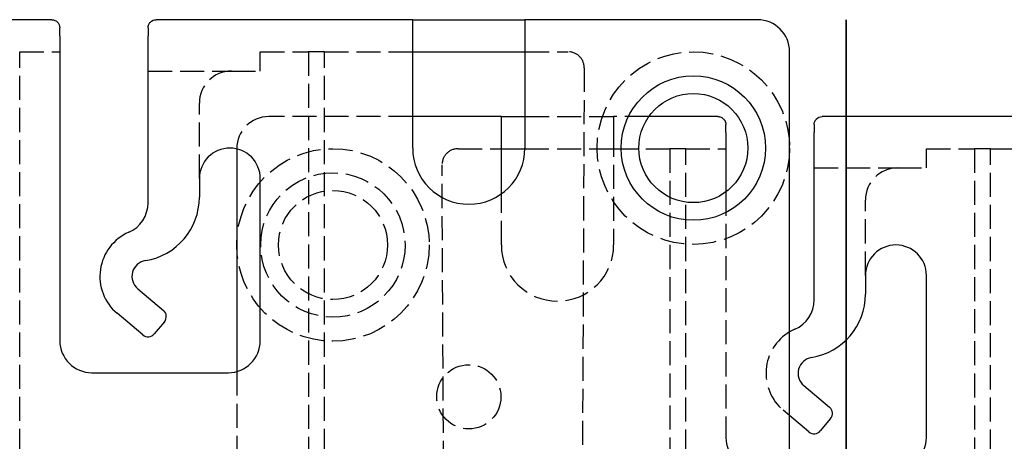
# Model space of a CAD drawing. Header units: millimetres. Extents: x -168 to 186, y -85 to 278.
# Tile 40 of 162: x -52 to 10, y 2 to 28. Entities that reach past the tile are written whole.
import ezdxf

# ---------------------------------------------------------------- set-up
doc = ezdxf.new("R2010")
doc.units = ezdxf.units.MM
doc.header["$LTSCALE"] = 10
doc.linetypes.add('ALLCAD_Strich', pattern=[0.2, 0.15, -0.05])
doc.layers.add('BESCH_KONT_sich_schn_grun_2d', color=10, linetype='Continuous')
doc.layers.add('BESCH_KONT_sich_schn_seit_2d', color=160, linetype='Continuous')

msp = doc.modelspace()

# ---------------------------------------------------------------- linework, layer by layer
at = {"layer": 'BESCH_KONT_sich_schn_grun_2d', "linetype": 'Continuous'}
for p, q in [((-49.528, 28.039), (-56.028, 28.039)), ((-27.028, 28.039), (-43.028, 28.039)), ((-27.028, 27.039), (-27.028, 28.039)), ((-27.028, 28.039), (-20.028, 28.039)), ((-20.028, 28.039), (-20.028, 27.039)), ((-5.528, 28.039), (-20.028, 28.039)), ((-49.028, 27.039), (-49.028, 27.539)), ((-49.028, 27.039), (-49.028, 8.039)), ((-43.528, 27.539), (-43.528, 27.039)), ((-43.528, 16.621), (-43.528, 27.039)), ((-27.028, 20.039), (-27.028, 27.039)), ((-20.028, 27.039), (-20.028, 20.039)), ((-27.028, 26.039), (-20.028, 26.039)), ((-3.528, -13.961), (-3.528, 26.039)), ((-21.5, 22), (-27.028, 22)), ((-21.5, 22), (-20.028, 22)), ((-21.5, 21), (-21.5, 22)), ((-8, 22), (-12.306, 22)), ((-7.5, 21), (-7.5, 21.5)), ((-2, 21.5), (-2, 21)), ((14.5, 22), (-1.5, 22)), ((-21.5, 17.186), (-21.5, 21)), ((-7.5, 21), (-7.5, 17.31)), ((-2, 10.583), (-2, 21)), ((-38, 19.99), (-38, 6.11)), ((-21.5, 20), (-20.029, 20)), ((-40.328, 18.139), (-40.328, 16.974)), ((-36.528, 8.039), (-36.528, 18.139)), ((1.2, 12.1), (1.2, 10.936)), ((5, 2), (5, 12.1)), ((-44.171, 11.273), (-42.564, 9.924)), ((-43.85, 8.392), (-45.457, 9.74)), ((-42.503, 9.22), (-43.145, 8.454)), ((-47.028, 6.039), (-38.528, 6.039)), ((-2.643, 5.234), (-1.036, 3.886)), ((-2.321, 2.353), (-3.528, 3.366)), ((-0.974, 3.181), (-1.617, 2.415))]:
    msp.add_line(p, q, dxfattribs=at)
at = {"layer": 'BESCH_KONT_sich_schn_grun_2d', "linetype": 'ALLCAD_Strich'}
for p, q in [((-51.528, 26.039), (-49.028, 26.039)), ((-51.528, -8.961), (-51.528, 26.039)), ((-36.528, 24.839), (-36.528, 26.039)), ((-36.528, 26.039), (-33.528, 26.039)), ((-32.528, 26.039), (-33.528, 26.039)), ((-33.528, 26.039), (-33.528, -8.961)), ((-32.528, 26.039), (-27.028, 26.039)), ((-32.528, -8.961), (-32.528, 26.039)), ((-20.028, 26.039), (-17.333, 26.039)), ((-43.528, 24.839), (-38.328, 24.839)), ((-38.328, 24.839), (-36.528, 24.839)), ((-16.333, 25.034), (-16.498, -9.661)), ((-40.328, 18.139), (-40.328, 22.839)), ((-27.028, 22), (-36, 22)), ((-20.028, 22), (-14.5, 22)), ((-14.5, 22), (-14.5, 21)), ((-12.306, 22), (-14.5, 22)), ((-14.5, 21), (-14.5, 14)), ((-38, 20), (-38, 19.99)), ((-24.195, 20), (-21.5, 20)), ((-20.029, 20), (-14.5, 20)), ((-14.5, 20), (-11, 20)), ((-10, 20), (-11, 20)), ((-11, 20), (-11, -15)), ((-10, 20), (-7.5, 20)), ((-10, -15), (-10, 20)), ((5, 18.8), (5, 20)), ((5, 20), (8, 20)), ((9, 20), (8, 20)), ((8, 20), (8, -15)), ((9, 20), (14.5, 20)), ((9, -15), (9, 20)), ((-25.03, -15.7), (-25.195, 18.995)), ((-2, 18.8), (3.2, 18.8)), ((3.2, 18.8), (5, 18.8)), ((-7.5, 17.31), (-7.5, 2)), ((-21.5, 14), (-21.5, 17.186)), ((1.2, 12.1), (1.2, 16.8)), ((-38, 6.11), (-38, -9.661)), ((-3.528, 3.366), (-3.928, 3.702))]:
    msp.add_line(p, q, dxfattribs=at)
for centre, radius in [((-9.528, 20.039), 6), ((-32, 14), 6), ((-32, 14), 4.5), ((-32, 14), 3.4), ((-23.528, 4.539), 2)]:
    msp.add_circle(centre, radius, dxfattribs=at)
at = {"layer": 'BESCH_KONT_sich_schn_grun_2d', "linetype": 'Continuous'}
for radius in [4.5, 3.4]:
    msp.add_circle((-9.528, 20.039), radius, dxfattribs=at)
for centre, radius, start, end in [((-5.528, 26.039), 2, 0, 90), ((-38.428, 18.139), 1.9, 0, 180), ((-23.528, 20.039), 3.5, 180, 0), ((-45.528, 16.621), 2, 293.57818, 0), ((-44.328, 16.974), 4, 279.2069, 0), ((-43.528, 12.039), 3, 113.57818, 230), ((3.1, 12.1), 1.9, 0, 180), ((-43.528, 12.039), 1, 99.2069, 230), ((-4, 10.583), 2, 293.57818, 0), ((-2.8, 10.936), 4, 279.2069, 0), ((-42.886, 9.541), 0.5, 320, 50), ((-2, 6), 3, 113.57818, 120.62831), ((-47.028, 8.039), 2, 180, 270), ((-43.528, 8.775), 0.5, 230, 320), ((-38.528, 8.039), 2, 270, 0), ((-2, 6), 1, 99.2069, 230), ((-1.357, 3.503), 0.5, 320, 50), ((-2, 2.736), 0.5, 230, 320), ((3, 2), 2, 270, 0)]:
    msp.add_arc(centre, radius, start, end, dxfattribs=at)
at = {"layer": 'BESCH_KONT_sich_schn_grun_2d', "linetype": 'ALLCAD_Strich'}
for centre, radius, start, end in [((-17.333, 25.039), 1, 359.72717, 90), ((-38.328, 22.839), 2, 90, 180), ((-36, 20), 2, 90, 180), ((-24.195, 19), 1, 90, 180.27283), ((3.2, 16.8), 2, 90, 180), ((-18, 14), 3.5, 180, 0), ((-2, 6), 3, 120.62831, 230), ((-5.5, 2), 2, 180, 270)]:
    msp.add_arc(centre, radius, start, end, dxfattribs=at)
at = {"layer": 'BESCH_KONT_sich_schn_grun_2d', "linetype": 'Continuous'}
for points, knots in [([(-49.528, 28.039), (-49.464, 28.039), (-49.395, 28.026), (-49.263, 27.968), (-49.201, 27.924), (-49.119, 27.831), (-49.087, 27.782), (-49.042, 27.669), (-49.028, 27.604), (-49.028, 27.539)], [0, 0, 0, 0, 0.0332644, 0.0332644, 0.0665288, 0.0665288, 0.0891992, 0.0891992, 0.1118695, 0.1118695, 0.1118695, 0.1118695]), ([(-43.528, 27.539), (-43.528, 27.611), (-43.512, 27.682), (-43.458, 27.803), (-43.421, 27.854), (-43.287, 27.987), (-43.147, 28.039), (-43.028, 28.039)], [0.2672227, 0.2672227, 0.2672227, 0.2672227, 0.2923037, 0.2923037, 0.3173848, 0.3173848, 0.3791307, 0.3791307, 0.3791307, 0.3791307]), ([(-8, 22), (-7.936, 22), (-7.866, 21.987), (-7.735, 21.93), (-7.673, 21.885), (-7.591, 21.792), (-7.559, 21.743), (-7.513, 21.63), (-7.5, 21.565), (-7.5, 21.5)], [0, 0, 0, 0, 0.0332644, 0.0332644, 0.0665288, 0.0665288, 0.0891992, 0.0891992, 0.1118695, 0.1118695, 0.1118695, 0.1118695]), ([(-2, 21.5), (-2, 21.572), (-1.984, 21.643), (-1.93, 21.764), (-1.892, 21.815), (-1.758, 21.949), (-1.619, 22), (-1.5, 22)], [0.2672227, 0.2672227, 0.2672227, 0.2672227, 0.2923037, 0.2923037, 0.3173848, 0.3173848, 0.3791307, 0.3791307, 0.3791307, 0.3791307])]:
    msp.add_open_spline(points, degree=3, knots=knots, dxfattribs=at)
at = {"layer": 'BESCH_KONT_sich_schn_seit_2d', "linetype": 'Continuous'}
for p, q in [((0, 28.039, 56.148), (0, 28.039, 51.648)), ((0, 28.039, 51.648), (0, 26.039, 51.648)), ((0, 26.039, 57.148), (0, 27.039, 57.148)), ((0, 26.039, 51.448), (0, 20.039, 51.448)), ((0, 26.039, 51.648), (0, 20.039, 51.648)), ((0, -13.961, 57.148), (0, 26.039, 57.148)), ((0, 26.039, 51.648), (0, 26.039, 51.448)), ((0, 22, 1.75), (0, 22, -2.75)), ((0, 22, -2.75), (0, 20, -2.75)), ((0, 20, 2.75), (0, 21, 2.75)), ((0, 20.039, 51.448), (0, 14.039, 51.448)), ((0, 20.039, 51.648), (0, -7.961, 51.648)), ((0, 20, -2.95), (0, 14, -2.95)), ((0, 20, -2.75), (0, 14, -2.75)), ((0, -20, 2.75), (0, 20, 2.75)), ((0, 20, -2.75), (0, 20, -2.95)), ((0, 14.039, 51.648), (0, 14.039, 51.448)), ((0, 14, -2.95), (0, 8, -2.95)), ((0, 14, -2.75), (0, -14, -2.75)), ((0, 8, -2.75), (0, 8, -2.95))]:
    msp.add_line(p, q, dxfattribs=at)
at = {"layer": 'BESCH_KONT_sich_schn_seit_2d', "linetype": 'ALLCAD_Strich'}
for p, q in [((0, 28.039, 54.648), (0, 26.039, 54.648)), ((0, 26.039, 51.648), (0, 26.039, 54.648)), ((0, 25.034, 54.648), (0, 26.039, 54.648)), ((0, 26.039, 54.448), (0, -8.961, 54.448)), ((0, -9.661, 54.648), (0, 25.034, 54.648)), ((0, 24.839, 51.648), (0, 24.839, 52.148)), ((0, 24.839, 52.148), (0, 24.839, 54.648)), ((0, 24.839, 52.148), (0, 16.621, 52.148)), ((0, 24.539, 55.148), (0, 15.539, 55.148)), ((0, 24.539, 55.148), (0, 24.539, 57.148)), ((0, 23.439, 55.148), (0, 23.439, 51.448)), ((0, 22, 0.25), (0, 20, 0.25)), ((0, 20.039, 57.148), (0, 20.039, 54.648)), ((0, 20, -2.75), (0, 20, 0.25)), ((0, 18.995, 0.25), (0, 20, 0.25)), ((0, 20, 0.05), (0, -15, 0.05)), ((0, -15.7, 0.25), (0, 18.995, 0.25)), ((0, 18.8, -2.75), (0, 18.8, -2.25)), ((0, 18.8, -2.25), (0, 18.8, 0.25)), ((0, 18.8, -2.25), (0, 10.583, -2.25)), ((0, 18.5, 0.75), (0, 9.5, 0.75)), ((0, 18.5, 0.75), (0, 18.5, 2.75)), ((0, 17.4, 0.75), (0, 17.4, -2.95)), ((0, 16.639, 55.148), (0, 16.639, 51.448)), ((0, 16.621, 52.148), (0, 14.788, 52.148)), ((0, 16.539, 57.148), (0, 16.539, 54.648)), ((0, 15.539, 55.148), (0, 15.539, 57.148)), ((0, 14.788, 52.148), (0, 9.74, 52.148)), ((0, 14, 2.75), (0, 14, 0.25)), ((0, 10.6, 0.75), (0, 10.6, -2.95)), ((0, 10.583, -2.25), (0, 8.75, -2.25)), ((0, 10.5, 2.75), (0, 10.5, 0.25)), ((0, 9.74, 52.148), (0, 8.392, 52.148)), ((0, 9.5, 0.75), (0, 9.5, 2.75)), ((0, 8.75, -2.25), (0, 3.702, -2.25)), ((0, 8.392, 52.148), (0, 8.275, 52.148)), ((0, 8.275, 57.148), (0, 8.275, 52.148)), ((0, 6.539, 52.148), (0, 4.539, 52.148)), ((0, 6.539, 52.148), (0, 6.539, 54.648)), ((0, 6.039, 57.148), (0, 6.039, 54.648)), ((0, 4.539, 52.148), (0, 2.539, 52.148)), ((0, 3.702, -2.25), (0, 2.353, -2.25)), ((0, 2.539, 52.148), (0, 2.539, 54.648)), ((0, 2.353, -2.25), (0, 2.236, -2.25)), ((0, 2.236, 2.75), (0, 2.236, -2.25))]:
    msp.add_line(p, q, dxfattribs=at)
at = {"layer": 'BESCH_KONT_sich_schn_seit_2d', "linetype": 'Continuous', "extrusion": (-1, 0, 0)}
for centre in [(-27.039, 56.148), (-21, 1.75)]:
    msp.add_arc(centre, 1, 90, 180, dxfattribs=at)

doc.saveas('drawing.dxf')
